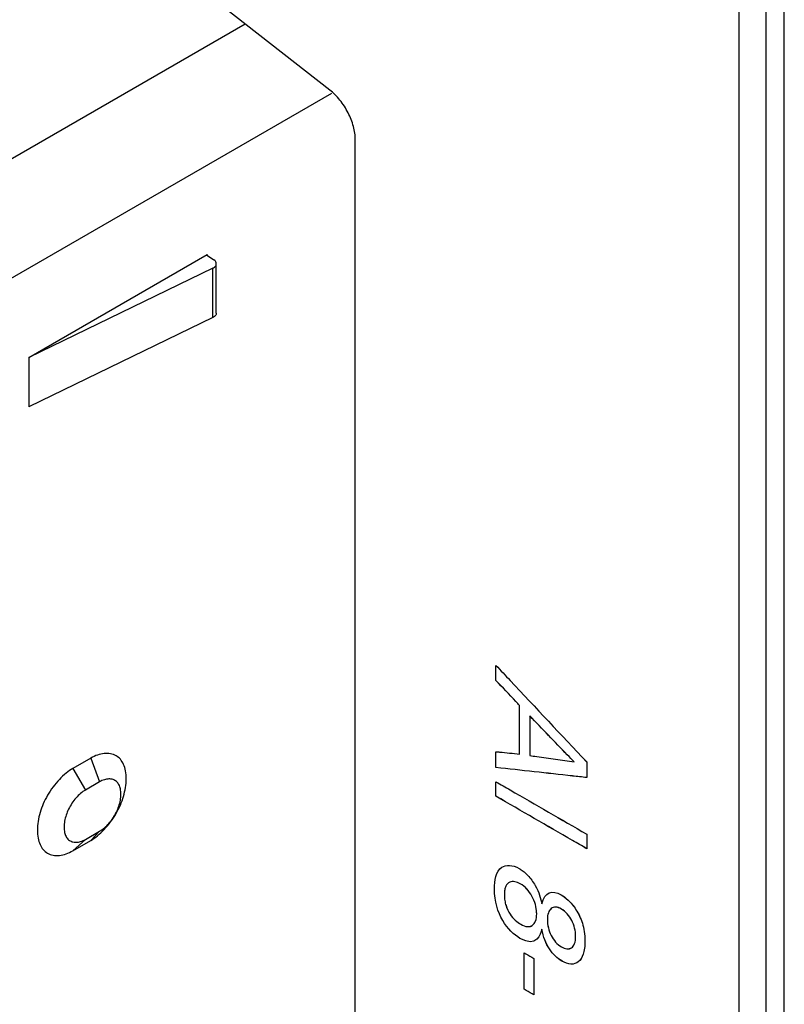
# Model space of a CAD drawing. Header units: inches. Extents: x 0 to 34, y 0 to 22.
# Tile 6 of 84: x 8.96 to 9.258, y 5.515 to 5.899. Entities that reach past the tile are written whole.
import ezdxf

# ---------------------------------------------------------------- set-up
doc = ezdxf.new("R2010")
doc.units = ezdxf.units.IN
doc.header["$LTSCALE"] = 1.87
doc.header["$MEASUREMENT"] = 0
doc.layers.get('0').update_dxf_attribs({"linetype": 'CONTINUOUS'})
doc.layers.add('DATUMCURVES', color=7, linetype='CONTINUOUS')

msp = doc.modelspace()

# ---------------------------------------------------------------- linework, layer by layer
at = {"color": 7, "linetype": 'CONTINUOUS'}
for p, q in [((9.25816, 4.54993), (9.25816, 8.17751)), ((9.25109, 4.83406), (9.25109, 8.15709)), ((9.24049, 4.82794), (9.24049, 8.15097)), ((9.08069, 5.87178), (9.02258, 5.91716)), ((8.93059, 5.83006), (9.0476, 5.89762)), ((8.949, 5.7941), (9.0814, 5.87055)), ((9.09062, 5.32104), (9.09062, 5.85238)), ((8.96312, 5.7673), (9.03274, 5.8075)), ((9.03253, 5.80738), (9.03541, 5.80541)), ((9.03274, 5.8075), (9.03274, 5.80724)), ((9.03493, 5.8022), (8.96312, 5.7673)), ((9.03493, 5.78292), (9.03493, 5.8022)), ((9.03633, 5.78466), (9.03633, 5.80394)), ((9.03493, 5.78292), (8.96312, 5.74801)), ((8.96312, 5.7673), (8.96312, 5.74801)), ((8.98728, 5.61089), (8.98032, 5.60687)), ((8.98728, 5.61089), (8.99076, 5.60164)), ((8.98032, 5.60687), (8.98519, 5.59843)), ((8.99076, 5.60164), (8.98519, 5.59843)), ((8.98032, 5.57472), (8.98519, 5.57914)), ((8.98519, 5.57914), (8.99076, 5.58236)), ((8.98728, 5.57874), (8.99076, 5.58236)), ((8.98032, 5.57472), (8.98728, 5.57874))]:
    msp.add_line(p, q, dxfattribs=at)
for points, knots in [([(9.09062, 5.85238), (9.09062, 5.85411), (9.09004, 5.85778), (9.08796, 5.86304), (9.08484, 5.86789), (9.08214, 5.87064), (9.08069, 5.87178)], [0, 0, 0, 0, 0.232693, 0.490109, 0.752808, 1, 1, 1, 1]), ([(9.03493, 5.8022), (9.03518, 5.80232), (9.03562, 5.80259), (9.03612, 5.80312), (9.03631, 5.8036), (9.03633, 5.80388), (9.03633, 5.80394)], [0, 0, 0, 0, 0.350409, 0.652346, 0.917396, 1, 1, 1, 1]), ([(9.03633, 5.80394), (9.03633, 5.80408), (9.03628, 5.80443), (9.03597, 5.80496), (9.03561, 5.80527), (9.03541, 5.80541)], [0, 0, 0, 0, 0.224062, 0.583569, 1, 1, 1, 1]), ([(9.03633, 5.78466), (9.03633, 5.78459), (9.03631, 5.78432), (9.03612, 5.78383), (9.03562, 5.7833), (9.03518, 5.78304), (9.03493, 5.78292)], [0, 0, 0, 0, 0.082604, 0.347654, 0.649591, 1, 1, 1, 1]), ([(8.98728, 5.57874), (8.98821, 5.57928), (8.99007, 5.58059), (8.99267, 5.58304), (8.9951, 5.58595), (8.9972, 5.58915), (8.9989, 5.5925), (9.00015, 5.59592), (9.00094, 5.59936), (9.00122, 5.60271), (9.00099, 5.60578), (9.00023, 5.6084), (8.99898, 5.61047), (8.9972, 5.61194), (8.99499, 5.61274), (8.99247, 5.6128), (8.98982, 5.61218), (8.98812, 5.61137), (8.98728, 5.61089)], [0, 0, 0, 0, 0.065125, 0.137779, 0.215498, 0.294283, 0.369597, 0.442598, 0.514299, 0.583096, 0.645712, 0.699753, 0.746604, 0.790577, 0.836655, 0.886593, 0.941044, 1, 1, 1, 1]), ([(8.98032, 5.60687), (8.97939, 5.60633), (8.97752, 5.60501), (8.97492, 5.60257), (8.9725, 5.59966), (8.97039, 5.59645), (8.96869, 5.59311), (8.96744, 5.58969), (8.96665, 5.58624), (8.96638, 5.58289), (8.9666, 5.57982), (8.96736, 5.57721), (8.96861, 5.57513), (8.97039, 5.57367), (8.97261, 5.57287), (8.97512, 5.57281), (8.97777, 5.57343), (8.97947, 5.57424), (8.98032, 5.57472)], [0, 0, 0, 0, 0.065125, 0.137779, 0.215498, 0.294283, 0.369597, 0.442598, 0.514299, 0.583096, 0.645712, 0.699753, 0.746604, 0.790577, 0.836655, 0.886593, 0.941044, 1, 1, 1, 1]), ([(8.99076, 5.58236), (8.99141, 5.58273), (8.9927, 5.58367), (8.99445, 5.58542), (8.99603, 5.58748), (8.99734, 5.58973), (8.9983, 5.59208), (8.99893, 5.59443), (8.99913, 5.59672), (8.99897, 5.59879), (8.99837, 5.60052), (8.99738, 5.60184), (8.99598, 5.60264), (8.99431, 5.60285), (8.9925, 5.60252), (8.99134, 5.60198), (8.99076, 5.60164)], [0, 0, 0, 0, 0.076054, 0.16023, 0.249539, 0.337556, 0.422566, 0.504708, 0.583057, 0.653518, 0.713133, 0.765558, 0.816372, 0.871356, 0.932071, 1, 1, 1, 1]), ([(8.98519, 5.59843), (8.98454, 5.59805), (8.98324, 5.59712), (8.98149, 5.59536), (8.97991, 5.5933), (8.9786, 5.59105), (8.97764, 5.58871), (8.97702, 5.58635), (8.97681, 5.58406), (8.97697, 5.58199), (8.97757, 5.58026), (8.97856, 5.57894), (8.97996, 5.57815), (8.98163, 5.57794), (8.98344, 5.57826), (8.98461, 5.57881), (8.98519, 5.57914)], [0, 0, 0, 0, 0.076054, 0.16023, 0.249539, 0.337556, 0.422566, 0.504708, 0.583057, 0.653518, 0.713133, 0.765558, 0.816372, 0.871356, 0.932071, 1, 1, 1, 1])]:
    msp.add_open_spline(points, degree=3, knots=knots, dxfattribs=at)
at = {"layer": 'DATUMCURVES', "color": 40, "linetype": 'CONTINUOUS'}
for points, knots in [([(9.14554, 5.64709, 1.56413), (9.14738, 5.64513, 1.56501), (9.1592, 5.63256, 1.57059), (9.17102, 5.61998, 1.57618), (9.18099, 5.60938, 1.58089)], [0, 0, 0, 0, 0.15625, 1, 1, 1, 1]), ([(9.14554, 5.64124, 1.56), (9.14554, 5.64155, 1.56021), (9.14554, 5.6435, 1.56159), (9.14554, 5.64545, 1.56297), (9.14554, 5.64709, 1.56413)], [0, 0, 0, 0, 0.15625, 1, 1, 1, 1]), ([(9.14554, 5.64708, 1.56413), (9.14738, 5.64512, 1.565), (9.1592, 5.63255, 1.57058), (9.17102, 5.61997, 1.57617), (9.18099, 5.60937, 1.58088)], [0, 0, 0, 0, 0.15625, 1, 1, 1, 1]), ([(9.14554, 5.64123, 1.55999), (9.14554, 5.64154, 1.56021), (9.14554, 5.64349, 1.56158), (9.14554, 5.64544, 1.56296), (9.14554, 5.64708, 1.56413)], [0, 0, 0, 0, 0.15625, 1, 1, 1, 1]), ([(9.15477, 5.63149, 1.56441), (9.15429, 5.632, 1.56418), (9.15121, 5.63525, 1.56271), (9.14814, 5.6385, 1.56124), (9.14554, 5.64124, 1.56)], [0, 0, 0, 0, 0.15625, 1, 1, 1, 1]), ([(9.15477, 5.63148, 1.56441), (9.15429, 5.63199, 1.56418), (9.15121, 5.63524, 1.5627), (9.14814, 5.63849, 1.56123), (9.14554, 5.64123, 1.55999)], [0, 0, 0, 0, 0.15625, 1, 1, 1, 1]), ([(9.15477, 5.6125, 1.55098), (9.15477, 5.61349, 1.55168), (9.15477, 5.61982, 1.55616), (9.15477, 5.62615, 1.56064), (9.15477, 5.63149, 1.56441)], [0, 0, 0, 0, 0.15625, 1, 1, 1, 1]), ([(9.15477, 5.61249, 1.55098), (9.15477, 5.61348, 1.55168), (9.15477, 5.61981, 1.55615), (9.15477, 5.62614, 1.56063), (9.15477, 5.63148, 1.56441)], [0, 0, 0, 0, 0.15625, 1, 1, 1, 1]), ([(9.17613, 5.6094, 1.57495), (9.17523, 5.61034, 1.57451), (9.16943, 5.61633, 1.57165), (9.16363, 5.62233, 1.56879), (9.15874, 5.62738, 1.56637)], [0, 0, 0, 0, 0.15625, 1, 1, 1, 1]), ([(9.15874, 5.62738, 1.56637), (9.15874, 5.62658, 1.5658), (9.15874, 5.62142, 1.56215), (9.15874, 5.61626, 1.5585), (9.15874, 5.6119, 1.55542)], [0, 0, 0, 0, 0.15625, 1, 1, 1, 1]), ([(9.17613, 5.60939, 1.57495), (9.17523, 5.61033, 1.5745), (9.16943, 5.61632, 1.57164), (9.16363, 5.62232, 1.56878), (9.15874, 5.62737, 1.56636)], [0, 0, 0, 0, 0.15625, 1, 1, 1, 1]), ([(9.15874, 5.62737, 1.56636), (9.15874, 5.62657, 1.56579), (9.15874, 5.62141, 1.56214), (9.15874, 5.61625, 1.5585), (9.15874, 5.61189, 1.55542)], [0, 0, 0, 0, 0.15625, 1, 1, 1, 1]), ([(9.14554, 5.6134, 1.54031), (9.14602, 5.61336, 1.54087), (9.1491, 5.61306, 1.54442), (9.15218, 5.61276, 1.54798), (9.15477, 5.6125, 1.55098)], [0, 0, 0, 0, 0.15625, 1, 1, 1, 1]), ([(9.14554, 5.60722, 1.53594), (9.14554, 5.60755, 1.53617), (9.14554, 5.60961, 1.53762), (9.14554, 5.61167, 1.53908), (9.14554, 5.6134, 1.54031)], [0, 0, 0, 0, 0.15625, 1, 1, 1, 1]), ([(9.14554, 5.61339, 1.5403), (9.14602, 5.61335, 1.54086), (9.1491, 5.61305, 1.54442), (9.15218, 5.61274, 1.54797), (9.15477, 5.61249, 1.55098)], [0, 0, 0, 0, 0.15625, 1, 1, 1, 1]), ([(9.14554, 5.60721, 1.53593), (9.14554, 5.60754, 1.53616), (9.14554, 5.6096, 1.53762), (9.14554, 5.61166, 1.53907), (9.14554, 5.61339, 1.5403)], [0, 0, 0, 0, 0.15625, 1, 1, 1, 1]), ([(9.15874, 5.6119, 1.55542), (9.15965, 5.61177, 1.55644), (9.16545, 5.61094, 1.56295), (9.17124, 5.61011, 1.56946), (9.17613, 5.6094, 1.57495)], [0, 0, 0, 0, 0.15625, 1, 1, 1, 1]), ([(9.15874, 5.61189, 1.55542), (9.15965, 5.61176, 1.55643), (9.16545, 5.61093, 1.56294), (9.17124, 5.6101, 1.56945), (9.17613, 5.60939, 1.57495)], [0, 0, 0, 0, 0.15625, 1, 1, 1, 1]), ([(9.18099, 5.60331, 1.5766), (9.17915, 5.60351, 1.57448), (9.16733, 5.60482, 1.56093), (9.15551, 5.60612, 1.54738), (9.14554, 5.60722, 1.53594)], [0, 0, 0, 0, 0.15625, 1, 1, 1, 1]), ([(9.18099, 5.6033, 1.57659), (9.17915, 5.6035, 1.57447), (9.16733, 5.60481, 1.56092), (9.15551, 5.60611, 1.54737), (9.14554, 5.60721, 1.53593)], [0, 0, 0, 0, 0.15625, 1, 1, 1, 1]), ([(9.18099, 5.60938, 1.58089), (9.18099, 5.60906, 1.58067), (9.18099, 5.60704, 1.57924), (9.18099, 5.60502, 1.57781), (9.18099, 5.60331, 1.5766)], [0, 0, 0, 0, 0.15625, 1, 1, 1, 1]), ([(9.18099, 5.60937, 1.58088), (9.18099, 5.60905, 1.58066), (9.18099, 5.60703, 1.57923), (9.18099, 5.605, 1.5778), (9.18099, 5.6033, 1.57659)], [0, 0, 0, 0, 0.15625, 1, 1, 1, 1]), ([(9.14554, 5.60168, 1.53202), (9.14738, 5.60061, 1.53353), (9.1592, 5.59379, 1.54318), (9.17102, 5.58696, 1.55283), (9.18099, 5.58121, 1.56097)], [0, 0, 0, 0, 0.15625, 1, 1, 1, 1]), ([(9.14554, 5.59601, 1.52801), (9.14554, 5.5963, 1.52822), (9.14554, 5.59819, 1.52955), (9.14554, 5.60008, 1.53089), (9.14554, 5.60168, 1.53202)], [0, 0, 0, 0, 0.15625, 1, 1, 1, 1]), ([(9.14554, 5.60167, 1.53201), (9.14738, 5.6006, 1.53352), (9.1592, 5.59378, 1.54317), (9.17102, 5.58695, 1.55282), (9.18099, 5.58119, 1.56096)], [0, 0, 0, 0, 0.15625, 1, 1, 1, 1]), ([(9.14554, 5.596, 1.528), (9.14554, 5.59629, 1.52821), (9.14554, 5.59818, 1.52955), (9.14554, 5.60007, 1.53088), (9.14554, 5.60167, 1.53201)], [0, 0, 0, 0, 0.15625, 1, 1, 1, 1]), ([(9.18099, 5.57554, 1.55696), (9.17915, 5.5766, 1.55545), (9.16733, 5.58343, 1.5458), (9.15551, 5.59025, 1.53615), (9.14554, 5.59601, 1.52801)], [0, 0, 0, 0, 0.15625, 1, 1, 1, 1]), ([(9.18099, 5.57552, 1.55695), (9.17915, 5.57659, 1.55544), (9.16733, 5.58341, 1.54579), (9.15551, 5.59024, 1.53614), (9.14554, 5.596, 1.528)], [0, 0, 0, 0, 0.15625, 1, 1, 1, 1]), ([(9.18099, 5.58121, 1.56097), (9.18099, 5.58091, 1.56076), (9.18099, 5.57902, 1.55942), (9.18099, 5.57713, 1.55809), (9.18099, 5.57554, 1.55696)], [0, 0, 0, 0, 0.15625, 1, 1, 1, 1]), ([(9.18099, 5.58119, 1.56096), (9.18099, 5.5809, 1.56075), (9.18099, 5.57901, 1.55941), (9.18099, 5.57712, 1.55808), (9.18099, 5.57552, 1.55695)], [0, 0, 0, 0, 0.15625, 1, 1, 1, 1]), ([(9.15492, 5.54052, 1.50026), (9.15026, 5.54322, 1.49646), (9.14317, 5.55237, 1.49425), (9.146, 5.56951, 1.50983), (9.15215, 5.56927, 1.5172), (9.1549, 5.56763, 1.51941), (9.15505, 5.56754, 1.51952)], [0, 0, 0, 0, 0.62111, 0.834242, 0.991444, 1, 1, 1, 1]), ([(9.15492, 5.54051, 1.50025), (9.15026, 5.5432, 1.49645), (9.14317, 5.55236, 1.49424), (9.146, 5.5695, 1.50983), (9.15215, 5.56926, 1.51719), (9.1549, 5.56762, 1.5194), (9.15505, 5.56753, 1.51952)], [0, 0, 0, 0, 0.62108, 0.834201, 0.991442, 1, 1, 1, 1]), ([(9.15505, 5.56754, 1.51952), (9.15604, 5.56692, 1.5203), (9.15817, 5.56516, 1.52167), (9.16104, 5.56123, 1.52241), (9.16275, 5.55719, 1.52163), (9.16322, 5.55503, 1.52069), (9.16346, 5.55402, 1.52027)], [0, 0, 0, 0, 0.2293, 0.491358, 0.745679, 1, 1, 1, 1]), ([(9.15505, 5.56753, 1.51952), (9.15604, 5.56691, 1.52029), (9.15817, 5.56515, 1.52166), (9.16104, 5.56122, 1.5224), (9.16275, 5.55717, 1.52162), (9.16322, 5.55502, 1.52068), (9.16346, 5.55401, 1.52026)], [0, 0, 0, 0, 0.2293, 0.491358, 0.745679, 1, 1, 1, 1]), ([(9.16144, 5.55052, 1.51532), (9.16141, 5.55156, 1.51601), (9.16105, 5.55389, 1.51722), (9.15923, 5.55819, 1.51804), (9.1558, 5.56206, 1.51656), (9.15135, 5.56315, 1.51189), (9.14952, 5.56144, 1.50844), (9.14894, 5.55951, 1.50636), (9.14882, 5.55832, 1.50538), (9.14883, 5.55753, 1.50483)], [0, 0, 0, 0, 0.129957, 0.276158, 0.56856, 0.78428, 0.89214, 0.94607, 1, 1, 1, 1]), ([(9.16144, 5.55051, 1.51531), (9.16141, 5.55155, 1.516), (9.16105, 5.55388, 1.51721), (9.15923, 5.55818, 1.51803), (9.1558, 5.56205, 1.51655), (9.15135, 5.56314, 1.51188), (9.14952, 5.56143, 1.50844), (9.14894, 5.5595, 1.50636), (9.14882, 5.55831, 1.50537), (9.14883, 5.55752, 1.50482)], [0, 0, 0, 0, 0.129957, 0.276158, 0.56856, 0.78428, 0.89214, 0.94607, 1, 1, 1, 1]), ([(9.14883, 5.55753, 1.50483), (9.14883, 5.55685, 1.50436), (9.14895, 5.5552, 1.50333), (9.14959, 5.5526, 1.50228), (9.15099, 5.54981, 1.50201), (9.1531, 5.54744, 1.50293), (9.15668, 5.54489, 1.50551), (9.15942, 5.54482, 1.50882), (9.16115, 5.54708, 1.51253), (9.16147, 5.54918, 1.5144), (9.16145, 5.55039, 1.51523), (9.16144, 5.55052, 1.51532)], [0, 0, 0, 0, 0.0496, 0.099199, 0.198399, 0.297598, 0.396798, 0.68964, 0.836061, 0.982481, 1, 1, 1, 1]), ([(9.14883, 5.55752, 1.50482), (9.14883, 5.55684, 1.50435), (9.14895, 5.55519, 1.50332), (9.14959, 5.55259, 1.50227), (9.15099, 5.5498, 1.502), (9.1531, 5.54743, 1.50292), (9.15668, 5.54488, 1.5055), (9.15942, 5.54481, 1.50881), (9.16115, 5.54707, 1.51252), (9.16147, 5.54917, 1.51439), (9.16145, 5.55038, 1.51522), (9.16144, 5.55051, 1.51531)], [0, 0, 0, 0, 0.0496, 0.099199, 0.198399, 0.297598, 0.396798, 0.68964, 0.836061, 0.982481, 1, 1, 1, 1]), ([(9.17102, 5.55753, 1.53201), (9.17178, 5.55709, 1.53263), (9.17371, 5.55568, 1.53399), (9.1769, 5.55198, 1.53529), (9.17909, 5.54754, 1.53482), (9.18011, 5.54323, 1.53303), (9.18038, 5.5397, 1.53086), (9.18018, 5.53653, 1.52838), (9.1795, 5.5335, 1.52539), (9.17787, 5.53099, 1.52163), (9.17497, 5.53012, 1.51746), (9.1725, 5.53091, 1.515), (9.17122, 5.53168, 1.51397)], [0, 0, 0, 0, 0.138623, 0.277246, 0.415869, 0.48518, 0.554492, 0.61018, 0.665869, 0.777246, 0.888623, 1, 1, 1, 1]), ([(9.17102, 5.55752, 1.532), (9.17178, 5.55708, 1.53262), (9.17371, 5.55567, 1.53398), (9.1769, 5.55197, 1.53528), (9.17909, 5.54753, 1.53482), (9.18011, 5.54322, 1.53302), (9.18038, 5.53969, 1.53086), (9.18018, 5.53652, 1.52837), (9.1795, 5.53349, 1.52539), (9.17787, 5.53098, 1.52162), (9.17497, 5.53011, 1.51745), (9.1725, 5.5309, 1.51499), (9.17122, 5.53166, 1.51396)], [0, 0, 0, 0, 0.138631, 0.277263, 0.415894, 0.48521, 0.554525, 0.61021, 0.665894, 0.777263, 0.888631, 1, 1, 1, 1]), ([(9.17667, 5.54134, 1.52748), (9.17669, 5.54354, 1.52906), (9.17584, 5.54668, 1.53024), (9.17353, 5.55018, 1.52989), (9.17115, 5.55216, 1.52837), (9.16877, 5.55294, 1.526), (9.16646, 5.55219, 1.52264), (9.16564, 5.54983, 1.51997), (9.16562, 5.54789, 1.51858)], [0, 0, 0, 0, 0.253195, 0.379793, 0.50639, 0.629793, 0.753195, 1, 1, 1, 1]), ([(9.17667, 5.54133, 1.52747), (9.17669, 5.54353, 1.52905), (9.17584, 5.54667, 1.53024), (9.17353, 5.55017, 1.52988), (9.17115, 5.55215, 1.52836), (9.16877, 5.55292, 1.526), (9.16646, 5.55218, 1.52264), (9.16564, 5.54982, 1.51996), (9.16562, 5.54788, 1.51857)], [0, 0, 0, 0, 0.253195, 0.379793, 0.50639, 0.629793, 0.753195, 1, 1, 1, 1]), ([(9.16562, 5.54789, 1.51858), (9.16561, 5.54687, 1.51784), (9.16589, 5.54461, 1.51659), (9.16702, 5.54157, 1.51582), (9.16874, 5.53895, 1.51608), (9.1718, 5.53641, 1.51803), (9.17476, 5.53611, 1.52144), (9.17638, 5.53818, 1.52488), (9.17666, 5.5403, 1.52673), (9.17667, 5.54134, 1.52748)], [0, 0, 0, 0, 0.130055, 0.26011, 0.390165, 0.52022, 0.76011, 0.880055, 1, 1, 1, 1]), ([(9.16562, 5.54788, 1.51857), (9.16561, 5.54685, 1.51784), (9.16589, 5.5446, 1.51659), (9.16702, 5.54156, 1.51581), (9.16874, 5.53894, 1.51607), (9.1718, 5.53639, 1.51802), (9.17476, 5.5361, 1.52143), (9.17638, 5.53817, 1.52488), (9.17666, 5.54029, 1.52672), (9.17667, 5.54133, 1.52747)], [0, 0, 0, 0, 0.130055, 0.26011, 0.390165, 0.52022, 0.76011, 0.880055, 1, 1, 1, 1]), ([(9.15659, 5.53486, 1.4983), (9.15678, 5.53474, 1.49845), (9.15802, 5.53403, 1.49947), (9.15927, 5.53331, 1.50048), (9.16032, 5.5327, 1.50134)], [0, 0, 0, 0, 0.15625, 1, 1, 1, 1]), ([(9.15659, 5.52062, 1.48823), (9.15659, 5.52137, 1.48876), (9.15659, 5.52611, 1.49211), (9.15659, 5.53085, 1.49546), (9.15659, 5.53486, 1.4983)], [0, 0, 0, 0, 0.15625, 1, 1, 1, 1]), ([(9.15659, 5.53484, 1.49829), (9.15678, 5.53473, 1.49845), (9.15802, 5.53401, 1.49946), (9.15927, 5.5333, 1.50048), (9.16032, 5.53269, 1.50133)], [0, 0, 0, 0, 0.15625, 1, 1, 1, 1]), ([(9.15659, 5.52061, 1.48822), (9.15659, 5.52135, 1.48875), (9.15659, 5.5261, 1.4921), (9.15659, 5.53084, 1.49546), (9.15659, 5.53484, 1.49829)], [0, 0, 0, 0, 0.15625, 1, 1, 1, 1]), ([(9.16032, 5.5327, 1.50134), (9.16032, 5.53196, 1.50082), (9.16032, 5.52722, 1.49746), (9.16032, 5.52247, 1.49411), (9.16032, 5.51847, 1.49128)], [0, 0, 0, 0, 0.15625, 1, 1, 1, 1]), ([(9.16032, 5.53269, 1.50133), (9.16032, 5.53195, 1.50081), (9.16032, 5.52721, 1.49745), (9.16032, 5.52246, 1.4941), (9.16032, 5.51846, 1.49127)], [0, 0, 0, 0, 0.15625, 1, 1, 1, 1]), ([(9.16032, 5.51847, 1.49128), (9.16012, 5.51858, 1.49112), (9.15888, 5.5193, 1.4901), (9.15764, 5.52002, 1.48909), (9.15659, 5.52062, 1.48823)], [0, 0, 0, 0, 0.15625, 1, 1, 1, 1]), ([(9.16032, 5.51846, 1.49127), (9.16012, 5.51857, 1.49111), (9.15888, 5.51929, 1.4901), (9.15764, 5.52001, 1.48908), (9.15659, 5.52061, 1.48822)], [0, 0, 0, 0, 0.15625, 1, 1, 1, 1])]:
    msp.add_open_spline(points, degree=3, knots=knots, dxfattribs=at)
for points in [[(9.16346, 5.55402, 1.52027), (9.16444, 5.55867, 1.52476), (9.16764, 5.55948, 1.52924), (9.17102, 5.55753, 1.53201)], [(9.16346, 5.55401, 1.52026), (9.16444, 5.55866, 1.52475), (9.16764, 5.55947, 1.52924), (9.17102, 5.55752, 1.532)], [(9.16351, 5.54412, 1.51333), (9.16297, 5.54211, 1.51125), (9.1615, 5.53673, 1.50563), (9.15492, 5.54052, 1.50026)], [(9.16351, 5.54411, 1.51332), (9.16297, 5.5421, 1.51124), (9.1615, 5.53671, 1.50562), (9.15492, 5.54051, 1.50025)], [(9.17122, 5.53168, 1.51397), (9.16958, 5.53266, 1.51265), (9.16613, 5.53585, 1.51068), (9.16395, 5.54112, 1.51174), (9.16351, 5.54412, 1.51333)], [(9.17122, 5.53166, 1.51396), (9.16958, 5.53265, 1.51264), (9.16613, 5.53584, 1.51067), (9.16395, 5.54111, 1.51174), (9.16351, 5.54411, 1.51332)]]:
    msp.add_open_spline(points, degree=3, dxfattribs=at)

doc.saveas('drawing.dxf')
